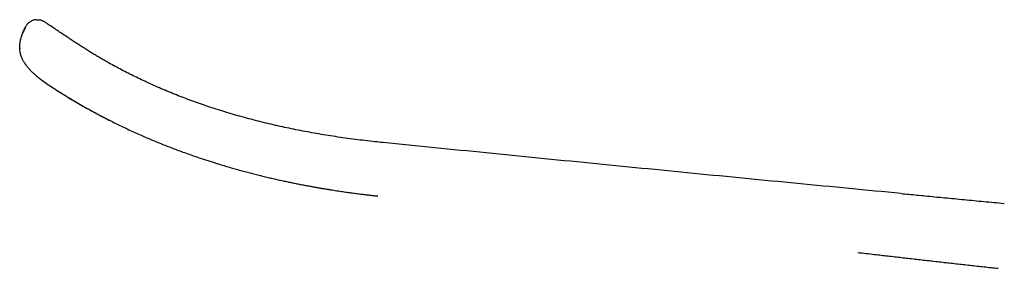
# Model space of a CAD drawing. Header units: millimetres. Extents: x 8 to 940, y 12 to 563.
# Tile 1 of 21: x 29 to 128, y 538 to 563. Entities that reach past the tile are written whole.
import ezdxf

# ---------------------------------------------------------------- set-up
doc = ezdxf.new("R2010")
doc.units = ezdxf.units.MM

msp = doc.modelspace()

# ---------------------------------------------------------------- linework, layer by layer
at = {"color": 7, "linetype": 'Continuous', "lineweight": 30}
for p, q in [((31.93, 562.573), (31.93, 562.573)), ((29.679, 558.966), (29.684, 558.957)), ((30.798, 557.467), (30.807, 557.459)), ((32.139, 556.421), (32.139, 556.421)), ((65.685, 550.531), (65.685, 550.531)), ((65.173, 545.191), (65.173, 545.191)), ((127.673, 544.454), (127.623, 544.459)), ((127.054, 537.977), (127.054, 537.977))]:
    msp.add_line(p, q, dxfattribs=at)
for points, knots in [([(31.09, 562.788), (31.082, 562.788), (31.029, 562.785), (30.931, 562.767), (30.799, 562.732), (30.673, 562.683), (30.553, 562.622), (30.441, 562.549), (30.339, 562.467), (30.248, 562.378), (30.169, 562.283), (30.1, 562.184), (30.063, 562.115), (30.045, 562.081)], [0, 0, 0, 0, 0.018211, 0.121536, 0.225096, 0.328322, 0.430657, 0.531574, 0.630586, 0.727265, 0.821246, 0.912233, 1, 1, 1, 1]), ([(31.126, 562.792), (31.162, 562.793), (31.234, 562.796), (31.339, 562.788), (31.421, 562.778), (31.467, 562.767), (31.481, 562.764)], [0, 0, 0, 0, 0.300165, 0.602047, 0.885537, 1, 1, 1, 1]), ([(32.139, 556.421), (32.132, 556.425), (32.115, 556.437), (32.084, 556.458), (32.043, 556.485), (31.991, 556.52), (31.93, 556.563), (31.865, 556.608), (31.797, 556.656), (31.728, 556.705), (31.654, 556.76), (31.577, 556.817), (31.502, 556.873), (31.426, 556.932), (31.35, 556.992), (31.275, 557.051), (31.211, 557.104), (31.156, 557.149), (31.111, 557.188), (31.065, 557.227), (31.017, 557.269), (30.929, 557.346), (30.813, 557.451), (30.673, 557.586), (30.544, 557.717), (30.423, 557.846), (30.307, 557.979), (30.194, 558.116), (30.086, 558.26), (29.986, 558.402), (29.896, 558.543), (29.817, 558.68), (29.748, 558.813), (29.688, 558.943), (29.645, 559.048), (29.617, 559.125), (29.599, 559.176), (29.583, 559.227), (29.567, 559.278), (29.552, 559.328), (29.53, 559.411), (29.504, 559.528), (29.479, 559.681), (29.462, 559.838), (29.455, 559.989), (29.456, 560.133), (29.463, 560.269), (29.477, 560.408), (29.498, 560.549), (29.529, 560.712), (29.573, 560.897), (29.633, 561.101), (29.702, 561.3), (29.778, 561.494), (29.86, 561.686), (29.951, 561.883), (30.017, 562.014), (30.05, 562.081)], [0, 0, 0, 0, 0.0036274, 0.0090748, 0.0163422, 0.0254287, 0.0363329, 0.0490523, 0.0603177, 0.0726999, 0.0861963, 0.1007705, 0.1145965, 0.1274404, 0.1431062, 0.1570174, 0.1691781, 0.1795927, 0.1882652, 0.1951993, 0.2058653, 0.2166103, 0.2463161, 0.2746055, 0.3016928, 0.3274995, 0.3519414, 0.3791233, 0.4054217, 0.430808, 0.4552764, 0.4788411, 0.5002502, 0.5211937, 0.541687, 0.5496236, 0.5574992, 0.5653167, 0.5730788, 0.5807884, 0.5884482, 0.610638, 0.6332655, 0.6564047, 0.6801324, 0.6995896, 0.7195053, 0.7399085, 0.7608008, 0.7821307, 0.8126185, 0.8440091, 0.8755223, 0.9049215, 0.9355153, 0.9672411, 1, 1, 1, 1]), ([(30.05, 562.081), (30.047, 562.074), (30.034, 562.05), (30.014, 562.01), (29.991, 561.963), (29.973, 561.925), (29.959, 561.896), (29.947, 561.873), (29.937, 561.851), (29.926, 561.827), (29.912, 561.798), (29.897, 561.765), (29.881, 561.729), (29.868, 561.702), (29.862, 561.687), (29.86, 561.684)], [0, 0, 0, 0, 0.049037, 0.189001, 0.306937, 0.40277, 0.476454, 0.527965, 0.578368, 0.638612, 0.71143, 0.795013, 0.885488, 0.980917, 1, 1, 1, 1]), ([(31.929, 562.574), (31.906, 562.589), (31.859, 562.619), (31.784, 562.659), (31.706, 562.695), (31.623, 562.726), (31.547, 562.75), (31.499, 562.76), (31.481, 562.764)], [0, 0, 0, 0, 0.169208, 0.342654, 0.51994, 0.700678, 0.884535, 1, 1, 1, 1]), ([(65.685, 550.532), (65.426, 550.558), (64.836, 550.618), (63.916, 550.72), (62.927, 550.843), (61.941, 550.976), (60.96, 551.119), (60.001, 551.269), (59.065, 551.427), (58.152, 551.591), (57.242, 551.765), (56.336, 551.949), (55.434, 552.143), (54.537, 552.348), (53.643, 552.563), (52.754, 552.789), (51.87, 553.025), (50.995, 553.271), (50.131, 553.527), (49.278, 553.791), (48.43, 554.067), (47.608, 554.346), (46.813, 554.629), (46.043, 554.913), (45.278, 555.208), (44.518, 555.512), (43.764, 555.826), (43.015, 556.151), (42.293, 556.475), (41.599, 556.799), (40.932, 557.121), (40.272, 557.45), (39.618, 557.788), (38.969, 558.134), (38.419, 558.437), (37.966, 558.693), (37.607, 558.9), (37.248, 559.11), (36.89, 559.324), (36.529, 559.544), (36.143, 559.782), (35.737, 560.039), (35.316, 560.312), (34.904, 560.584), (34.475, 560.87), (34.027, 561.17), (33.56, 561.483), (33.097, 561.792), (32.638, 562.1), (32.249, 562.36), (32.014, 562.518), (31.93, 562.573)], [0, 0, 0, 0, 0.021532, 0.049066, 0.076536, 0.103936, 0.131266, 0.158525, 0.184161, 0.209737, 0.235258, 0.260727, 0.286149, 0.311523, 0.336849, 0.362127, 0.387358, 0.412541, 0.437223, 0.461852, 0.486424, 0.510936, 0.533575, 0.556185, 0.578771, 0.601338, 0.623878, 0.646374, 0.668805, 0.689293, 0.709699, 0.73002, 0.750286, 0.770537, 0.790811, 0.802191, 0.813599, 0.825043, 0.836535, 0.848131, 0.859978, 0.874057, 0.887884, 0.901469, 0.914843, 0.930529, 0.946009, 0.961332, 0.976549, 0.99171, 1, 1, 1, 1]), ([(29.86, 561.682), (29.855, 561.672), (29.845, 561.649), (29.83, 561.615), (29.816, 561.582), (29.803, 561.552), (29.793, 561.528), (29.787, 561.514), (29.785, 561.51)], [0, 0, 0, 0, 0.183583, 0.409059, 0.590707, 0.754638, 0.927455, 1, 1, 1, 1]), ([(29.458, 559.968), (29.458, 559.965), (29.458, 559.952), (29.459, 559.931), (29.459, 559.91), (29.46, 559.899), (29.46, 559.895)], [0, 0, 0, 0, 0.1207576, 0.4417856, 0.783699, 1, 1, 1, 1]), ([(29.502, 560.565), (29.501, 560.561), (29.5, 560.556), (29.499, 560.551), (29.499, 560.55)], [0, 0, 0, 0, 0.887275, 1, 1, 1, 1]), ([(29.997, 558.389), (30.001, 558.383), (30.018, 558.356), (30.037, 558.331), (30.051, 558.311)], [0, 0, 0, 0, 0.234891, 1, 1, 1, 1]), ([(31.119, 557.181), (31.128, 557.174), (31.153, 557.153), (31.193, 557.119), (31.24, 557.08), (31.288, 557.041), (31.339, 557), (31.391, 556.96), (31.441, 556.92), (31.489, 556.883), (31.539, 556.845), (31.592, 556.806), (31.648, 556.764), (31.705, 556.722), (31.762, 556.681), (31.809, 556.648), (31.844, 556.623), (31.869, 556.605), (31.896, 556.587), (31.929, 556.563), (31.974, 556.532), (32.032, 556.493), (32.089, 556.454), (32.126, 556.429), (32.139, 556.421)], [0, 0, 0, 0, 0.027642, 0.077068, 0.124207, 0.171202, 0.222971, 0.277676, 0.326867, 0.373002, 0.421894, 0.473825, 0.528989, 0.585743, 0.641659, 0.694337, 0.720561, 0.741868, 0.766541, 0.798343, 0.837134, 0.895953, 0.963214, 1, 1, 1, 1]), ([(32.138, 556.42), (32.299, 556.312), (32.68, 556.058), (33.288, 555.667), (33.961, 555.246), (34.638, 554.834), (35.321, 554.431), (36.008, 554.038), (36.723, 553.641), (37.466, 553.242), (38.061, 552.93), (38.403, 552.759), (38.484, 552.718)], [0, 0, 0, 0, 0.078927, 0.186998, 0.294959, 0.402821, 0.510598, 0.618301, 0.725942, 0.844287, 0.962584, 1, 1, 1, 1]), ([(34.394, 554.983), (34.539, 554.896), (34.831, 554.72), (35.277, 554.458), (35.735, 554.194), (36.204, 553.929), (36.685, 553.663), (37.177, 553.396), (37.682, 553.129), (38.206, 552.857), (38.752, 552.581), (39.319, 552.301), (39.899, 552.022), (40.493, 551.743), (41.101, 551.466), (41.692, 551.203), (42.265, 550.955), (42.819, 550.722), (43.383, 550.49), (43.957, 550.259), (44.541, 550.031), (45.136, 549.805), (45.747, 549.579), (46.374, 549.354), (47.017, 549.13), (47.596, 548.934), (48.108, 548.765), (48.533, 548.629), (48.87, 548.522), (49.065, 548.461), (49.135, 548.44), (49.152, 548.434), (49.169, 548.429), (49.186, 548.424), (49.204, 548.419), (49.221, 548.413), (49.238, 548.408), (49.441, 548.345), (49.827, 548.228), (50.393, 548.062), (50.949, 547.902), (51.496, 547.75), (52.033, 547.605), (52.56, 547.466), (53.078, 547.333), (53.593, 547.205), (54.106, 547.081), (54.615, 546.961), (55.114, 546.847), (55.601, 546.739), (56.076, 546.637), (56.541, 546.539), (56.993, 546.447), (57.434, 546.359), (57.863, 546.276), (58.28, 546.198), (58.686, 546.124), (59.072, 546.055), (59.44, 545.991), (59.789, 545.931), (60.128, 545.875), (60.456, 545.822), (60.776, 545.772), (61.089, 545.723), (61.394, 545.677), (61.687, 545.634), (61.969, 545.593), (62.239, 545.555), (62.497, 545.519), (62.751, 545.485), (63.001, 545.452), (63.244, 545.42), (63.473, 545.39), (63.689, 545.364), (63.886, 545.339), (64.067, 545.317), (64.231, 545.298), (64.383, 545.28), (64.522, 545.264), (64.647, 545.249), (64.761, 545.237), (64.861, 545.225), (64.948, 545.216), (65.023, 545.207), (65.084, 545.201), (65.133, 545.195), (65.161, 545.192), (65.173, 545.191)], [0, 0, 0, 0, 0.015569, 0.031465, 0.047686, 0.064234, 0.081109, 0.098311, 0.115841, 0.133699, 0.152761, 0.172185, 0.191971, 0.212121, 0.232635, 0.253515, 0.271704, 0.290163, 0.308893, 0.327894, 0.347168, 0.366714, 0.386535, 0.407169, 0.428094, 0.44931, 0.463472, 0.477761, 0.490442, 0.496052, 0.496604, 0.497157, 0.497709, 0.498262, 0.498814, 0.499368, 0.499921, 0.500474, 0.518935, 0.537055, 0.554832, 0.572268, 0.58936, 0.60611, 0.622517, 0.63858, 0.655039, 0.67112, 0.686823, 0.702146, 0.717091, 0.731656, 0.74584, 0.759644, 0.773068, 0.786109, 0.79877, 0.811048, 0.822274, 0.83316, 0.843706, 0.853911, 0.863775, 0.873607, 0.883075, 0.892178, 0.900917, 0.909291, 0.9173, 0.924944, 0.93293, 0.940474, 0.947576, 0.954236, 0.960454, 0.965933, 0.971016, 0.975701, 0.97999, 0.983882, 0.987376, 0.990473, 0.993173, 0.995476, 0.997381, 0.998889, 1, 1, 1, 1]), ([(117.372, 545.441), (113.924, 545.773), (107.029, 546.438), (96.686, 547.446), (86.344, 548.464), (76.011, 549.492), (69.125, 550.185), (65.685, 550.532)], [0, 0, 0, 0, 0.200076, 0.400158, 0.600244, 0.800333, 1, 1, 1, 1]), ([(117.369, 545.442), (117.625, 545.417), (118.427, 545.34), (119.875, 545.201), (121.718, 545.024), (123.673, 544.837), (125.641, 544.648), (126.958, 544.523), (127.619, 544.459)], [0, 0, 0, 0, 0.075104, 0.234613, 0.423885, 0.61454, 0.806578, 1, 1, 1, 1]), ([(113.066, 539.563), (113.067, 539.563), (113.621, 539.497), (114.622, 539.381), (116.07, 539.213), (117.416, 539.058), (118.773, 538.902), (120.141, 538.746), (121.511, 538.591), (122.885, 538.437), (124.263, 538.284), (125.654, 538.13), (126.586, 538.028), (127.054, 537.977)], [0, 0, 0, 0, 0.000257, 0.118959, 0.214596, 0.310888, 0.407882, 0.505628, 0.604174, 0.701786, 0.800264, 0.899653, 1, 1, 1, 1])]:
    msp.add_open_spline(points, degree=3, knots=knots, dxfattribs=at)

doc.saveas('drawing.dxf')
